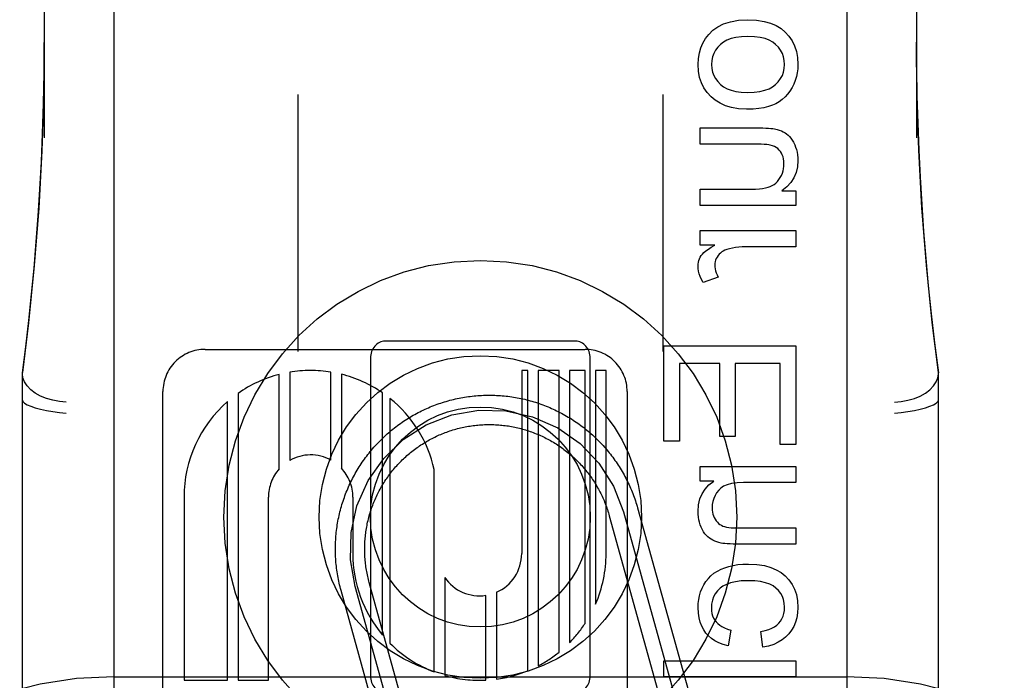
# Model space of a CAD drawing. Header units: inches. Extents: x 0 to 204, y 0 to 132.
# Tile 44 of 118: x 100.467 to 101.139, y 49.565 to 50.016. Entities that reach past the tile are written whole.
import ezdxf

# ---------------------------------------------------------------- set-up
doc = ezdxf.new("R2010")
doc.units = ezdxf.units.IN
doc.header["$LTSCALE"] = 11.243375
doc.header["$MEASUREMENT"] = 0
doc.linetypes.add('HIDDEN', pattern=[0.2, 0.1, -0.1])
doc.layers.add('DEFAULT_2', color=8, linetype='HIDDEN')

msp = doc.modelspace()

# ---------------------------------------------------------------- linework, layer by layer
at = {"layer": 'DEFAULT_2', "color": 8, "linetype": 'HIDDEN'}
for p, q in [((100.53101, 52.4267), (100.53101, 46.92619)), ((101.03101, 52.4267), (101.03101, 46.92619)), ((100.48351, 50.61695), (100.48351, 49.93491)), ((101.07851, 50.61695), (101.07851, 49.93491)), ((100.65651, 49.96447), (100.65651, 49.78917)), ((100.90551, 49.96447), (100.90551, 49.78917)), ((100.93103, 49.94172), (100.97143, 49.94172)), ((100.93103, 49.93067), (100.93103, 49.94172)), ((100.96719, 49.93067), (100.93103, 49.93067)), ((100.93103, 49.89991), (100.96596, 49.89991)), ((100.93103, 49.88886), (100.93103, 49.89991)), ((100.98665, 49.89875), (100.99623, 49.89875)), ((100.99623, 49.89875), (100.99623, 49.88886)), ((100.99623, 49.88886), (100.93103, 49.88886)), ((100.93103, 49.87167), (100.99623, 49.87167)), ((100.93103, 49.86173), (100.93103, 49.87167)), ((100.99623, 49.87167), (100.99623, 49.86062)), ((100.94091, 49.86173), (100.93103, 49.86173)), ((100.99623, 49.86062), (100.9621, 49.86062)), ((100.94337, 49.84006), (100.93312, 49.83625)), ((100.84601, 49.7964), (100.71601, 49.7964)), ((100.59323, 49.79072), (100.85241, 49.79072)), ((100.90623, 49.79309), (100.99623, 49.79309)), ((100.90623, 49.72802), (100.90623, 49.79309)), ((100.99623, 49.79309), (100.99623, 49.72593)), ((100.70601, 49.78453), (100.70601, 49.56827)), ((100.85601, 49.56827), (100.85601, 49.78453)), ((100.94441, 49.78118), (100.91685, 49.78118)), ((100.91685, 49.78118), (100.91685, 49.72802)), ((100.94441, 49.73139), (100.94441, 49.78118)), ((100.98561, 49.78118), (100.95497, 49.78118)), ((100.95497, 49.78118), (100.95497, 49.73139)), ((100.98561, 49.72593), (100.98561, 49.78118)), ((100.46851, 49.0318), (100.46851, 49.77485)), ((100.65093, 49.77514), (100.65093, 49.71493)), ((100.67904, 49.71519), (100.67904, 49.77521)), ((100.81336, 49.77633), (100.80921, 49.77633)), ((100.80921, 49.77633), (100.80921, 49.65145)), ((100.81336, 49.57158), (100.81336, 49.77633)), ((100.83479, 49.77633), (100.8205, 49.77633)), ((100.8205, 49.77633), (100.8205, 49.57491)), ((100.83479, 49.5843), (100.83479, 49.77633)), ((100.85253, 49.77633), (100.84193, 49.77633)), ((100.84193, 49.77633), (100.84193, 49.59078)), ((100.85253, 49.60386), (100.85253, 49.77633)), ((100.86681, 49.77633), (100.85967, 49.77633)), ((100.85967, 49.77633), (100.85967, 49.61705)), ((100.86681, 49.65145), (100.86681, 49.77633)), ((101.09351, 49.0318), (101.09351, 49.77485)), ((100.64378, 49.70916), (100.64378, 49.77362)), ((100.68618, 49.77374), (100.68618, 49.70968)), ((100.56441, 49.15706), (100.56441, 49.76193)), ((100.71429, 49.59583), (100.71429, 49.76104)), ((100.88121, 49.76193), (100.88121, 49.15712)), ((100.60854, 49.56505), (100.60854, 49.75513)), ((100.61568, 49.76071), (100.61568, 49.56505)), ((100.71936, 49.75726), (100.71936, 49.59032)), ((100.91685, 49.72802), (100.90623, 49.72802)), ((100.95497, 49.73139), (100.94441, 49.73139)), ((100.99623, 49.72593), (100.98561, 49.72593)), ((100.74954, 49.57075), (100.74954, 49.70874)), ((100.93103, 49.71089), (100.99623, 49.71089)), ((100.93103, 49.70094), (100.93103, 49.71089)), ((100.99623, 49.71089), (100.99623, 49.69984)), ((100.9403, 49.70094), (100.93103, 49.70094)), ((100.99623, 49.69984), (100.96062, 49.69984)), ((100.57881, 49.68992), (100.57881, 49.56505)), ((100.63641, 49.56505), (100.63641, 49.68992)), ((100.69403, 49.68993), (100.694, 49.6514)), ((100.88827, 49.68259), (100.92711, 49.54291)), ((100.869, 49.67724), (100.90784, 49.53755)), ((100.87864, 49.67992), (100.91748, 49.54023)), ((100.95657, 49.66896), (100.99623, 49.66896)), ((100.99623, 49.66896), (100.99623, 49.65791)), ((100.99623, 49.65791), (100.95614, 49.65791)), ((100.75668, 49.63513), (100.75668, 49.56837)), ((100.73576, 49.48451), (100.69558, 49.62902)), ((100.7454, 49.48719), (100.70522, 49.6317)), ((100.72613, 49.48183), (100.68595, 49.62634)), ((100.78479, 49.56516), (100.78479, 49.62298)), ((100.79193, 49.62505), (100.79193, 49.56582)), ((100.95184, 49.59934), (100.95019, 49.5886)), ((100.97376, 49.58755), (100.97235, 49.59842)), ((100.90623, 49.57835), (100.99623, 49.57835)), ((100.90623, 49.5673), (100.90623, 49.57835)), ((100.99623, 49.57835), (100.99623, 49.5673)), ((100.53101, 49.56752), (101.03101, 49.56752)), ((100.99623, 49.5673), (100.90623, 49.5673)), ((100.57881, 49.56505), (100.60854, 49.56505)), ((100.61568, 49.56505), (100.63641, 49.56505))]:
    msp.add_line(p, q, dxfattribs=at)
for points in [[(100.93681, 50.00544), (100.93963, 50.00828), (100.94303, 50.01068), (100.94697, 50.01267), (100.95162, 50.01417), (100.9572, 50.01511), (100.96363, 50.01551)], [(100.96363, 50.01551), (100.96952, 50.01518), (100.97469, 50.0144), (100.97908, 50.01315), (100.98285, 50.01148), (100.98616, 50.00948), (100.98894, 50.00712)], [(100.92956, 49.98494), (100.92981, 49.98908), (100.93044, 49.9929), (100.93145, 49.99635), (100.93285, 49.99955), (100.93464, 50.00259), (100.93681, 50.00544)], [(100.96363, 50.00416), (100.9592, 50.00395), (100.95533, 50.00344), (100.95204, 50.00261), (100.94924, 50.00151), (100.94685, 50.00022), (100.9449, 49.9987)], [(100.98243, 49.99871), (100.98047, 50.00022), (100.97808, 50.00151), (100.97526, 50.00261), (100.97195, 50.00344), (100.96807, 50.00395), (100.96363, 50.00416)], [(100.98894, 50.00712), (100.99155, 50.00424), (100.99371, 50.00109), (100.9954, 49.9977), (100.99663, 49.99394), (100.99739, 49.98967), (100.9977, 49.98494)], [(100.46851, 49.77463), (100.4708, 49.79252), (100.47289, 49.81041), (100.47479, 49.8283), (100.47651, 49.84617), (100.47802, 49.86395), (100.47936, 49.88185), (100.48053, 49.9), (100.48152, 49.91862), (100.48234, 49.93792), (100.48297, 49.95804), (100.48337, 49.97924), (100.48351, 49.99997)], [(100.48351, 49.99996), (100.48314, 49.96557), (100.48187, 49.92621), (100.4797, 49.88695), (100.47664, 49.84782), (100.47269, 49.80881), (100.46851, 49.77485)], [(100.9449, 49.9987), (100.94298, 49.99674), (100.94143, 49.99468), (100.94025, 49.99254), (100.93942, 49.99023), (100.9389, 49.98769), (100.9387, 49.98494)], [(100.98862, 49.98494), (100.98842, 49.98772), (100.9879, 49.99028), (100.98708, 49.99258), (100.9859, 49.99472), (100.98435, 49.99677), (100.98243, 49.99871)], [(101.07851, 50.00014), (101.07862, 49.98222), (101.07893, 49.96334), (101.07944, 49.94486), (101.08014, 49.92652), (101.08104, 49.90807), (101.08214, 49.8896), (101.08344, 49.87118), (101.08494, 49.85265), (101.08666, 49.834), (101.08863, 49.81493), (101.09091, 49.7951), (101.09351, 49.77463)], [(101.09351, 49.77485), (101.0893, 49.80913), (101.08535, 49.84814), (101.0823, 49.88728), (101.08014, 49.92653), (101.07888, 49.9659), (101.07851, 50.00013)], [(100.93841, 49.96298), (100.93575, 49.96592), (100.93356, 49.96909), (100.93186, 49.97247), (100.93063, 49.97618), (100.92986, 49.98035), (100.92956, 49.98494)], [(100.9387, 49.98494), (100.93889, 49.98228), (100.93941, 49.9798), (100.94024, 49.97752), (100.94142, 49.97539), (100.943, 49.97331), (100.94497, 49.97131)], [(100.98234, 49.97127), (100.9843, 49.97325), (100.98589, 49.97532), (100.98707, 49.97745), (100.9879, 49.97973), (100.98842, 49.98224), (100.98862, 49.98494)], [(100.9977, 49.98494), (100.99758, 49.9821), (100.99724, 49.97935), (100.99669, 49.97671), (100.99591, 49.97415), (100.99492, 49.97165), (100.99371, 49.96923)], [(100.94497, 49.97131), (100.94694, 49.96977), (100.94931, 49.96846), (100.95205, 49.96736), (100.95525, 49.96652), (100.959, 49.966), (100.96326, 49.96579)], [(100.96326, 49.96579), (100.96782, 49.96601), (100.97179, 49.96652), (100.97515, 49.96737), (100.97799, 49.96847), (100.98039, 49.96976), (100.98234, 49.97127)], [(100.96271, 49.95443), (100.95723, 49.95477), (100.95238, 49.95556), (100.9482, 49.95682), (100.94454, 49.95851), (100.94126, 49.96055), (100.93841, 49.96298)], [(100.99371, 49.96923), (100.99227, 49.96689), (100.99067, 49.96476), (100.98891, 49.96286), (100.98699, 49.96115), (100.98486, 49.9596), (100.98254, 49.95824)], [(100.98254, 49.95824), (100.98026, 49.95717), (100.97758, 49.95626), (100.97454, 49.9555), (100.97107, 49.95492), (100.96712, 49.95457), (100.96271, 49.95443)], [(100.97143, 49.94172), (100.97379, 49.9417), (100.97589, 49.94165), (100.97772, 49.94156), (100.97929, 49.94144), (100.98064, 49.94129), (100.98175, 49.9411)], [(100.98175, 49.9411), (100.98343, 49.94069), (100.98499, 49.94021), (100.98641, 49.93966), (100.98771, 49.93905), (100.9889, 49.93839), (100.98997, 49.93767)], [(100.98997, 49.93767), (100.99096, 49.93688), (100.99193, 49.93591), (100.99287, 49.93478), (100.99378, 49.93347), (100.99466, 49.93195), (100.99549, 49.93024)], [(100.97886, 49.93002), (100.97781, 49.93022), (100.97642, 49.93038), (100.97469, 49.93051), (100.9726, 49.9306), (100.97009, 49.93065), (100.96719, 49.93067)], [(100.98575, 49.92559), (100.98486, 49.92665), (100.98388, 49.92758), (100.98282, 49.92836), (100.98165, 49.92903), (100.98032, 49.92958), (100.97886, 49.93002)], [(100.99549, 49.93024), (100.99615, 49.92861), (100.99669, 49.92692), (100.99712, 49.92517), (100.99744, 49.92334), (100.99763, 49.92143), (100.9977, 49.91944)], [(100.98819, 49.91723), (100.9881, 49.91898), (100.98788, 49.92058), (100.98752, 49.92202), (100.98704, 49.92333), (100.98645, 49.92452), (100.98575, 49.92559)], [(100.98566, 49.9079), (100.98644, 49.90938), (100.98708, 49.91088), (100.98756, 49.91238), (100.9879, 49.91392), (100.98811, 49.91554), (100.98819, 49.91723)], [(100.9977, 49.91944), (100.99736, 49.91514), (100.99644, 49.91124), (100.99499, 49.90778), (100.99292, 49.9046), (100.99013, 49.90158), (100.98665, 49.89875)], [(100.97873, 49.90176), (100.98014, 49.90243), (100.98144, 49.90324), (100.98261, 49.90416), (100.9837, 49.90523), (100.98471, 49.90648), (100.98566, 49.9079)], [(100.96596, 49.89991), (100.96883, 49.89998), (100.97138, 49.90014), (100.97362, 49.90042), (100.97558, 49.90078), (100.97729, 49.90123), (100.97873, 49.90176)], [(100.93177, 49.85473), (100.93254, 49.85572), (100.9336, 49.85678), (100.93493, 49.85791), (100.93658, 49.85911), (100.93858, 49.86038), (100.94091, 49.86173)], [(100.9492, 49.85879), (100.94792, 49.85832), (100.94676, 49.85777), (100.94573, 49.85714), (100.94481, 49.85642), (100.94395, 49.8556), (100.94317, 49.85468)], [(100.9621, 49.86062), (100.95967, 49.86056), (100.95735, 49.8604), (100.95516, 49.86013), (100.95308, 49.85977), (100.95109, 49.85932), (100.9492, 49.85879)], [(100.92956, 49.84761), (100.92962, 49.8489), (100.92981, 49.85014), (100.93011, 49.85134), (100.93053, 49.85249), (100.93109, 49.85362), (100.93177, 49.85473)], [(100.94317, 49.85468), (100.94249, 49.85368), (100.94194, 49.85266), (100.94152, 49.85162), (100.94123, 49.85054), (100.94104, 49.84938), (100.94098, 49.84816)], [(100.93312, 49.83625), (100.93197, 49.83835), (100.93105, 49.84036), (100.93037, 49.8423), (100.92991, 49.84415), (100.92963, 49.84592), (100.92956, 49.84761)], [(100.94098, 49.84816), (100.94103, 49.84689), (100.94122, 49.84559), (100.94153, 49.84427), (100.94198, 49.84291), (100.9426, 49.84151), (100.94337, 49.84006)], [(100.49851, 49.7547), (100.49382, 49.75513), (100.48924, 49.75598), (100.48489, 49.75725), (100.48087, 49.75891), (100.47728, 49.76093), (100.47421, 49.76323), (100.47176, 49.76577), (100.46997, 49.76847), (100.46888, 49.77128), (100.46851, 49.77412)], [(101.06351, 49.7547), (101.0682, 49.75513), (101.07278, 49.75598), (101.07713, 49.75725), (101.08115, 49.75891), (101.08475, 49.76093), (101.08781, 49.76323), (101.09026, 49.76577), (101.09205, 49.76847), (101.09314, 49.77128), (101.09351, 49.77412)], [(100.46851, 49.75614), (100.46888, 49.7551), (100.46997, 49.75403), (100.47177, 49.75294), (100.47423, 49.75188), (100.47729, 49.75086), (100.48087, 49.74991), (100.48489, 49.74906), (100.48925, 49.74832), (100.49383, 49.74773), (100.49851, 49.74727)], [(100.68595, 49.62634), (100.68561, 49.62758), (100.68529, 49.62883), (100.68498, 49.63008), (100.68469, 49.63134), (100.68441, 49.63259), (100.68415, 49.63386), (100.68391, 49.63512), (100.68368, 49.63639), (100.68346, 49.63766), (100.68326, 49.63893), (100.68308, 49.64021), (100.68292, 49.64149), (100.68276, 49.64277), (100.68263, 49.64405), (100.68251, 49.64533), (100.6824, 49.64661), (100.68232, 49.6479), (100.68224, 49.64919), (100.68219, 49.65047), (100.68214, 49.65176), (100.68212, 49.65305), (100.68211, 49.65434), (100.68212, 49.65563), (100.68214, 49.65691), (100.68218, 49.6582), (100.68223, 49.65949), (100.6823, 49.66078), (100.68239, 49.66206), (100.68249, 49.66335), (100.6826, 49.66463), (100.68274, 49.66591), (100.68288, 49.66719), (100.68305, 49.66847), (100.68323, 49.66974), (100.68342, 49.67102), (100.68363, 49.67229), (100.68386, 49.67356), (100.6841, 49.67482), (100.68436, 49.67608), (100.68463, 49.67734), (100.68492, 49.6786), (100.68523, 49.67985), (100.68555, 49.6811), (100.68588, 49.68235), (100.68623, 49.68359), (100.68659, 49.68482), (100.68698, 49.68605), (100.68737, 49.68728), (100.68778, 49.6885), (100.68821, 49.68972), (100.68865, 49.69093), (100.6891, 49.69213), (100.68957, 49.69333), (100.69005, 49.69453), (100.69055, 49.69571), (100.69107, 49.6969), (100.69159, 49.69807), (100.69214, 49.69924), (100.69269, 49.7004), (100.69326, 49.70156), (100.69385, 49.7027), (100.69445, 49.70385), (100.69506, 49.70498), (100.69569, 49.7061), (100.69633, 49.70722), (100.69698, 49.70833), (100.69765, 49.70943), (100.69833, 49.71053), (100.69903, 49.71161), (100.69974, 49.71269), (100.70046, 49.71376), (100.70119, 49.71482), (100.70194, 49.71587), (100.7027, 49.71691), (100.70347, 49.71794), (100.70426, 49.71896), (100.70505, 49.71997), (100.70586, 49.72097), (100.70669, 49.72197), (100.70752, 49.72295), (100.70837, 49.72392), (100.70923, 49.72488), (100.7101, 49.72583), (100.71098, 49.72677), (100.71187, 49.7277), (100.71277, 49.72862), (100.71369, 49.72952), (100.71462, 49.73042), (100.71555, 49.7313), (100.7165, 49.73217), (100.71746, 49.73304), (100.71843, 49.73388), (100.71941, 49.73472), (100.7204, 49.73555), (100.7214, 49.73636), (100.72241, 49.73716), (100.72343, 49.73795), (100.72446, 49.73872), (100.7255, 49.73948), (100.72655, 49.74023), (100.7276, 49.74097), (100.72867, 49.74169), (100.72974, 49.7424), (100.73083, 49.7431), (100.73192, 49.74379), (100.73302, 49.74446), (100.73413, 49.74511), (100.73525, 49.74576), (100.73637, 49.74639), (100.7375, 49.747), (100.73864, 49.7476), (100.73979, 49.74819), (100.74094, 49.74877), (100.7421, 49.74932), (100.74327, 49.74987), (100.74444, 49.7504), (100.74563, 49.75092), (100.74681, 49.75142), (100.74801, 49.75191), (100.7492, 49.75238), (100.75041, 49.75284), (100.75162, 49.75328), (100.75283, 49.75371), (100.75405, 49.75412), (100.75528, 49.75452), (100.75651, 49.7549), (100.75774, 49.75527), (100.75898, 49.75562), (100.76023, 49.75596), (100.76147, 49.75628), (100.76273, 49.75659), (100.76398, 49.75688), (100.76524, 49.75716), (100.7665, 49.75742), (100.76777, 49.75766), (100.76904, 49.75789), (100.77031, 49.75811), (100.77158, 49.7583), (100.77285, 49.75849), (100.77413, 49.75865), (100.77541, 49.75881), (100.77669, 49.75894), (100.77798, 49.75906), (100.77926, 49.75917), (100.78055, 49.75925), (100.78183, 49.75933), (100.78312, 49.75938), (100.78441, 49.75943), (100.7857, 49.75945), (100.78698, 49.75946), (100.78827, 49.75945), (100.78956, 49.75943), (100.79085, 49.75939), (100.79214, 49.75934), (100.79342, 49.75927), (100.79471, 49.75919), (100.79599, 49.75908), (100.79728, 49.75897), (100.79856, 49.75883), (100.79984, 49.75869), (100.80112, 49.75852), (100.80239, 49.75834), (100.80367, 49.75815), (100.80494, 49.75794), (100.80621, 49.75771), (100.80747, 49.75747), (100.80873, 49.75721), (100.80999, 49.75694), (100.81125, 49.75665), (100.8125, 49.75634), (100.81375, 49.75603), (100.81499, 49.75569), (100.81623, 49.75534), (100.81747, 49.75498), (100.8187, 49.7546), (100.81993, 49.7542), (100.82115, 49.75379), (100.82237, 49.75337), (100.82358, 49.75293), (100.82478, 49.75247), (100.82598, 49.752), (100.82718, 49.75152), (100.82836, 49.75102), (100.82955, 49.7505), (100.83072, 49.74998), (100.83189, 49.74943), (100.83305, 49.74888), (100.83421, 49.74831), (100.83535, 49.74772), (100.83649, 49.74712), (100.83763, 49.74651), (100.83875, 49.74588), (100.83987, 49.74524), (100.84098, 49.74459), (100.84208, 49.74392), (100.84318, 49.74324), (100.84426, 49.74254), (100.84534, 49.74184), (100.84641, 49.74112)], [(101.06351, 49.74727), (101.06819, 49.74773), (101.07277, 49.74832), (101.07713, 49.74906), (101.08116, 49.74991), (101.08474, 49.75086), (101.08779, 49.75188), (101.09026, 49.75294), (101.09206, 49.75403), (101.09315, 49.7551), (101.09351, 49.75614)], [(100.69558, 49.62902), (100.69238, 49.64728), (100.69279, 49.66581), (100.69679, 49.68392), (100.7044, 49.70119), (100.71505, 49.71636), (100.72844, 49.72918), (100.74407, 49.73915), (100.76166, 49.74599), (100.77992, 49.74919), (100.79846, 49.74878), (100.81656, 49.74478), (100.83384, 49.73718), (100.84901, 49.72653), (100.86183, 49.71313), (100.8718, 49.6975), (100.87864, 49.67992)], [(100.84641, 49.74112), (100.84747, 49.74038), (100.84852, 49.73963), (100.84956, 49.73887), (100.85059, 49.7381), (100.85161, 49.73732), (100.85262, 49.73652), (100.85362, 49.73571), (100.85462, 49.73489), (100.8556, 49.73405), (100.85657, 49.73321), (100.85753, 49.73235), (100.85848, 49.73148), (100.85942, 49.7306), (100.86035, 49.7297), (100.86127, 49.7288), (100.86217, 49.72788), (100.86307, 49.72696), (100.86395, 49.72602), (100.86482, 49.72507), (100.86568, 49.72411), (100.86653, 49.72314), (100.86737, 49.72216), (100.8682, 49.72117), (100.86901, 49.72017), (100.86981, 49.71916), (100.8706, 49.71814), (100.87137, 49.71711), (100.87213, 49.71608), (100.87288, 49.71503), (100.87362, 49.71397), (100.87434, 49.7129), (100.87505, 49.71183), (100.87575, 49.71075), (100.87644, 49.70965), (100.87711, 49.70855), (100.87776, 49.70745), (100.87841, 49.70633), (100.87904, 49.70521), (100.87965, 49.70407), (100.88025, 49.70293), (100.88084, 49.70179), (100.88141, 49.70063), (100.88197, 49.69947), (100.88252, 49.69831), (100.88305, 49.69713), (100.88357, 49.69595), (100.88407, 49.69477), (100.88456, 49.69357), (100.88503, 49.69237), (100.88549, 49.69117), (100.88593, 49.68996), (100.88636, 49.68874), (100.88677, 49.68752), (100.88717, 49.6863), (100.88755, 49.68507), (100.88792, 49.68383), (100.88827, 49.68259)], [(100.70522, 49.6317), (100.70493, 49.63275), (100.70466, 49.63381), (100.7044, 49.63488), (100.70415, 49.63594), (100.70392, 49.63701), (100.7037, 49.63808), (100.7035, 49.63916), (100.70331, 49.64024), (100.70313, 49.64132), (100.70297, 49.6424), (100.70282, 49.64348), (100.70269, 49.64457), (100.70257, 49.64566), (100.70246, 49.64675), (100.70237, 49.64784), (100.70229, 49.64893), (100.70223, 49.65002), (100.70218, 49.65111), (100.70214, 49.65221), (100.70212, 49.6533), (100.70211, 49.65439), (100.70212, 49.65549), (100.70214, 49.65658), (100.70217, 49.65768), (100.70222, 49.65877), (100.70228, 49.65986), (100.70236, 49.66095), (100.70245, 49.66204), (100.70255, 49.66313), (100.70267, 49.66422), (100.7028, 49.66531), (100.70295, 49.66639), (100.70311, 49.66748), (100.70329, 49.66856), (100.70348, 49.66963), (100.70368, 49.67071), (100.70389, 49.67178), (100.70412, 49.67285), (100.70437, 49.67392), (100.70462, 49.67498), (100.7049, 49.67604), (100.70518, 49.6771), (100.70548, 49.67815), (100.70579, 49.6792), (100.70612, 49.68025), (100.70645, 49.68129), (100.70681, 49.68232), (100.70717, 49.68335), (100.70755, 49.68438), (100.70794, 49.6854), (100.70835, 49.68642), (100.70876, 49.68743), (100.7092, 49.68844), (100.70964, 49.68944), (100.7101, 49.69043), (100.71057, 49.69142), (100.71105, 49.6924), (100.71154, 49.69338), (100.71205, 49.69435), (100.71257, 49.69531), (100.7131, 49.69627), (100.71365, 49.69722), (100.7142, 49.69816), (100.71477, 49.69909), (100.71535, 49.70002), (100.71595, 49.70094), (100.71655, 49.70186), (100.71717, 49.70276), (100.71779, 49.70366), (100.71843, 49.70454), (100.71908, 49.70542), (100.71975, 49.7063), (100.72042, 49.70716), (100.7211, 49.70801), (100.7218, 49.70886), (100.7225, 49.70969), (100.72322, 49.71052), (100.72395, 49.71134), (100.72468, 49.71215), (100.72543, 49.71295), (100.72619, 49.71374), (100.72696, 49.71452), (100.72774, 49.71529), (100.72852, 49.71604), (100.72932, 49.71679), (100.73013, 49.71753), (100.73095, 49.71826), (100.73177, 49.71898), (100.73261, 49.71969), (100.73345, 49.72038), (100.7343, 49.72107), (100.73517, 49.72174), (100.73604, 49.7224), (100.73692, 49.72306), (100.7378, 49.7237), (100.7387, 49.72433), (100.7396, 49.72494), (100.74051, 49.72555), (100.74143, 49.72614), (100.74236, 49.72673), (100.7433, 49.7273), (100.74424, 49.72785), (100.74518, 49.7284), (100.74614, 49.72893), (100.7471, 49.72946), (100.74807, 49.72996), (100.74905, 49.73046), (100.75003, 49.73094), (100.75102, 49.73142), (100.75201, 49.73187), (100.75301, 49.73232), (100.75401, 49.73275), (100.75503, 49.73317), (100.75604, 49.73358), (100.75706, 49.73397), (100.75809, 49.73435), (100.75912, 49.73472), (100.76015, 49.73507), (100.7612, 49.73541), (100.76224, 49.73574), (100.76329, 49.73605), (100.76434, 49.73635), (100.7654, 49.73664), (100.76646, 49.73691), (100.76752, 49.73717), (100.76859, 49.73742), (100.76966, 49.73765), (100.77073, 49.73787), (100.7718, 49.73807), (100.77288, 49.73826), (100.77396, 49.73844), (100.77504, 49.7386), (100.77613, 49.73875), (100.77721, 49.73888), (100.7783, 49.739), (100.77939, 49.73911), (100.78048, 49.7392), (100.78157, 49.73928), (100.78267, 49.73934), (100.78376, 49.73939), (100.78485, 49.73943), (100.78595, 49.73945), (100.78704, 49.73946), (100.78814, 49.73945), (100.78923, 49.73943), (100.79032, 49.7394), (100.79142, 49.73935), (100.79251, 49.73929), (100.7936, 49.73921), (100.79469, 49.73912), (100.79578, 49.73902), (100.79687, 49.7389), (100.79796, 49.73877), (100.79904, 49.73862), (100.80012, 49.73846), (100.8012, 49.73828), (100.80228, 49.7381), (100.80336, 49.73789), (100.80443, 49.73768), (100.8055, 49.73745), (100.80657, 49.7372), (100.80763, 49.73695), (100.80869, 49.73668), (100.80975, 49.73639), (100.8108, 49.73609), (100.81185, 49.73578), (100.81289, 49.73546), (100.81394, 49.73512), (100.81497, 49.73477), (100.816, 49.7344), (100.81703, 49.73402), (100.81805, 49.73363), (100.81907, 49.73322), (100.82008, 49.73281), (100.82109, 49.73238), (100.82209, 49.73193), (100.82308, 49.73148), (100.82407, 49.73101), (100.82505, 49.73052), (100.82603, 49.73003), (100.827, 49.72952), (100.82796, 49.729), (100.82892, 49.72847), (100.82987, 49.72793), (100.83081, 49.72737), (100.83174, 49.7268), (100.83267, 49.72622), (100.83359, 49.72563), (100.8345, 49.72502), (100.83541, 49.72441), (100.8363, 49.72378), (100.83719, 49.72314), (100.83807, 49.72249), (100.83894, 49.72183), (100.83981, 49.72116), (100.84066, 49.72047), (100.84151, 49.71978), (100.84234, 49.71907), (100.84317, 49.71835)], [(100.84317, 49.71835), (100.84399, 49.71763), (100.8448, 49.71689), (100.8456, 49.71614), (100.84639, 49.71538), (100.84717, 49.71462), (100.84793, 49.71384), (100.84869, 49.71305), (100.84944, 49.71225), (100.85018, 49.71145), (100.85091, 49.71063), (100.85163, 49.7098), (100.85234, 49.70897), (100.85303, 49.70812), (100.85372, 49.70727), (100.85439, 49.70641), (100.85505, 49.70554), (100.85571, 49.70466), (100.85635, 49.70377), (100.85698, 49.70288), (100.85759, 49.70197), (100.8582, 49.70106), (100.85879, 49.70014), (100.85938, 49.69922), (100.85995, 49.69828), (100.8605, 49.69734), (100.86105, 49.69639), (100.86158, 49.69544), (100.86211, 49.69447), (100.86261, 49.69351), (100.86311, 49.69253), (100.86359, 49.69155), (100.86407, 49.69056), (100.86452, 49.68957), (100.86497, 49.68857), (100.8654, 49.68756), (100.86582, 49.68655), (100.86623, 49.68554), (100.86662, 49.68451), (100.867, 49.68349), (100.86737, 49.68246), (100.86772, 49.68142), (100.86806, 49.68038), (100.86839, 49.67934), (100.8687, 49.67829), (100.869, 49.67724)], [(100.92956, 49.68019), (100.92992, 49.68471), (100.93083, 49.68875), (100.93226, 49.69226), (100.9343, 49.69538), (100.93698, 49.6983), (100.9403, 49.70094)], [(100.94363, 49.69473), (100.94225, 49.69293), (100.94113, 49.69105), (100.94027, 49.68912), (100.93965, 49.68708), (100.93928, 49.68488), (100.93913, 49.68253)], [(100.96062, 49.69984), (100.9562, 49.69964), (100.95245, 49.69915), (100.94943, 49.69836), (100.947, 49.69733), (100.94506, 49.69613), (100.94363, 49.69473)], [(100.93913, 49.68253), (100.9392, 49.68102), (100.93938, 49.67961), (100.93966, 49.67832), (100.94006, 49.67711), (100.94056, 49.67595), (100.94116, 49.67485)], [(100.93171, 49.66939), (100.93106, 49.67107), (100.93052, 49.67278), (100.93011, 49.67453), (100.92981, 49.67633), (100.92962, 49.67822), (100.92956, 49.68019)], [(100.94116, 49.67485), (100.94191, 49.67376), (100.94272, 49.6728), (100.94357, 49.67199), (100.94448, 49.6713), (100.94546, 49.67072), (100.9465, 49.67025)], [(100.93726, 49.662), (100.93623, 49.6628), (100.93524, 49.66376), (100.93428, 49.66488), (100.93337, 49.66618), (100.93252, 49.66769), (100.93171, 49.66939)], [(100.9465, 49.67025), (100.94761, 49.66988), (100.94893, 49.66957), (100.95047, 49.66931), (100.95225, 49.66912), (100.95429, 49.669), (100.95657, 49.66896)], [(100.94541, 49.65857), (100.94383, 49.65894), (100.94235, 49.6594), (100.94096, 49.65993), (100.93966, 49.66054), (100.93842, 49.66123), (100.93726, 49.662)], [(100.95614, 49.65791), (100.9536, 49.65793), (100.95138, 49.658), (100.94947, 49.65809), (100.94785, 49.65823), (100.94649, 49.65838), (100.94541, 49.65857)], [(100.93355, 49.63022), (100.93495, 49.63248), (100.93657, 49.63453), (100.93837, 49.63636), (100.94041, 49.638), (100.94276, 49.6395), (100.9454, 49.64084)], [(100.9454, 49.64084), (100.94789, 49.64184), (100.95061, 49.64269), (100.95355, 49.64338), (100.95673, 49.6439), (100.96018, 49.64422), (100.96388, 49.64434)], [(100.96388, 49.64434), (100.9697, 49.64402), (100.97482, 49.64326), (100.97918, 49.64204), (100.98293, 49.64043), (100.98622, 49.63851), (100.98898, 49.63624)], [(100.98898, 49.63624), (100.99158, 49.63349), (100.99371, 49.63045), (100.9954, 49.62716), (100.99663, 49.6235), (100.99739, 49.61933), (100.9977, 49.61469)], [(100.92956, 49.61463), (100.92968, 49.61743), (100.93001, 49.62014), (100.93056, 49.62273), (100.93132, 49.62526), (100.93232, 49.62776), (100.93355, 49.63022)], [(100.94464, 49.62778), (100.94282, 49.62595), (100.94132, 49.62397), (100.94018, 49.62187), (100.93936, 49.61958), (100.93884, 49.61701), (100.93864, 49.6142)], [(100.96357, 49.63298), (100.95901, 49.63278), (100.95504, 49.63229), (100.9517, 49.63149), (100.94889, 49.63045), (100.94653, 49.62922), (100.94464, 49.62778)], [(100.98269, 49.62798), (100.98082, 49.62936), (100.97846, 49.63055), (100.97563, 49.63155), (100.97224, 49.63232), (100.96821, 49.63279), (100.96357, 49.63298)], [(100.98862, 49.61481), (100.98842, 49.61755), (100.98792, 49.62004), (100.98711, 49.62226), (100.98598, 49.6243), (100.9845, 49.62621), (100.98269, 49.62798)], [(100.93497, 49.59727), (100.93342, 49.59948), (100.93211, 49.60193), (100.93105, 49.60461), (100.93025, 49.60758), (100.92976, 49.61093), (100.92956, 49.61463)], [(100.93864, 49.6142), (100.93875, 49.61232), (100.93904, 49.61057), (100.9395, 49.60899), (100.94014, 49.60751), (100.94096, 49.60612), (100.94196, 49.60481)], [(100.98463, 49.60394), (100.98583, 49.60543), (100.98681, 49.60702), (100.98758, 49.60872), (100.98814, 49.61056), (100.98848, 49.61259), (100.98862, 49.61481)], [(100.9977, 49.61469), (100.99749, 49.61103), (100.99694, 49.60767), (100.99606, 49.60464), (100.99484, 49.60184), (100.99328, 49.59918), (100.99138, 49.5967)], [(100.94196, 49.60481), (100.94303, 49.60368), (100.94433, 49.60263), (100.94582, 49.60165), (100.94756, 49.60077), (100.94957, 49.6), (100.95184, 49.59934)], [(100.97235, 49.59842), (100.97525, 49.59898), (100.97779, 49.5997), (100.97996, 49.60058), (100.9818, 49.6016), (100.98336, 49.60271), (100.98463, 49.60394)], [(100.95019, 49.5886), (100.94677, 49.58948), (100.94373, 49.59058), (100.9411, 49.59192), (100.9388, 49.59349), (100.93675, 49.59527), (100.93497, 49.59727)], [(100.99138, 49.5967), (100.9893, 49.59455), (100.9869, 49.59264), (100.98423, 49.59097), (100.98119, 49.58956), (100.97769, 49.58843), (100.97376, 49.58755)]]:
    msp.add_lwpolyline(points, dxfattribs=at)
for radius in [0.175, 0.11, 0.075]:
    msp.add_circle((100.78101, 49.6764), radius, dxfattribs=at)
for centre, radius, start, end in [((100.5932, 49.76193), 0.02879, 89.95715, 179.99965), ((100.85242, 49.76193), 0.02879, 359.994, 90.00777), ((100.66521, 49.68993), 0.0864, 80.79158, 99.51635), ((100.66521, 49.68992), 0.0864, 104.36193, 124.9816), ((100.66521, 49.68993), 0.0864, 55.38872, 75.95701), ((100.66521, 49.68992), 0.0864, 130.99532, 180), ((100.66521, 49.68993), 0.0864, 12.57818, 51.19553), ((100.66521, 49.68993), 0.0288, 61.31241, 119.73732), ((100.66521, 49.68992), 0.0288, 138.08506, 180.00318), ((100.66522, 49.68992), 0.02881, 0.01851, 43.32118), ((100.7804, 49.65147), 0.08641, 180.04579, 220.08113), ((100.78041, 49.65145), 0.0288, 293.57805, 359.99993), ((100.78041, 49.65145), 0.0864, 336.53934, 0.00011), ((100.78041, 49.65145), 0.0288, 214.51156, 278.74532), ((100.78041, 49.65145), 0.0864, 315.39787, 326.58114), ((100.78041, 49.65145), 0.0864, 225.03546, 249.06329), ((100.78041, 49.65145), 0.0864, 297.64527, 309.0007), ((100.53101, 49.31752), 0.25, 90, 270), ((100.78041, 49.65145), 0.0864, 254.05771, 272.90539), ((100.78041, 49.65145), 0.0864, 277.66245, 292.41655), ((101.03101, 49.31752), 0.25, 270, 90)]:
    msp.add_arc(centre, radius, start, end, dxfattribs=at)
for centre, major_axis, start_param, end_param in [((100.71601, 49.78453), (0, -0.01187), 3.141593, 4.712389), ((100.84601, 49.78453), (0, 0.01187), -1.570796, 0), ((100.71601, 49.56827), (0, -0.01187), -1.570796, 0), ((100.84601, 49.56827), (0, 0.01187), 3.141593, 4.712389)]:
    msp.add_ellipse(centre, major_axis=major_axis, ratio=0.842271, start_param=start_param, end_param=end_param, dxfattribs=at)

doc.saveas('drawing.dxf')
